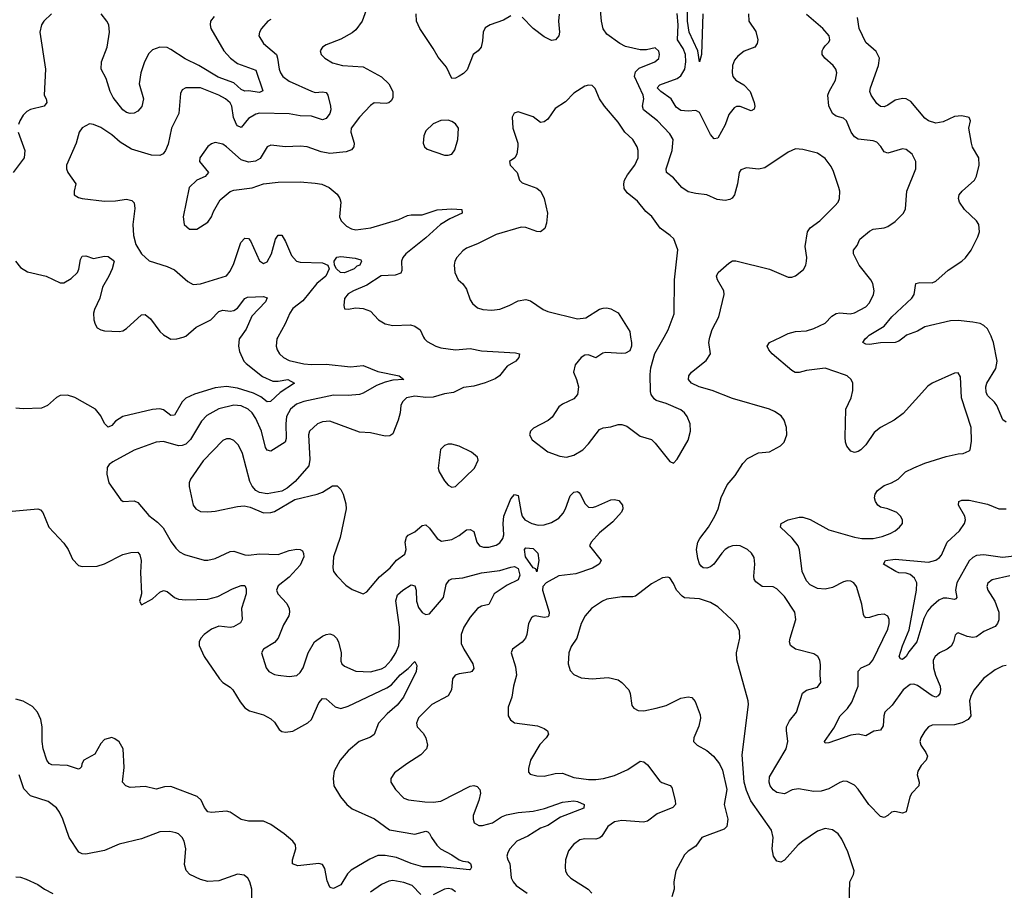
# Model space of a CAD drawing. Header units: inches. Extents: x 2143765 to 2212928, y 878963 to 1017374.
# Tile 236 of 256: x 2160731 to 2166060, y 1007005 to 1011718. Entities that reach past the tile are written whole.
import ezdxf

# ---------------------------------------------------------------- set-up
doc = ezdxf.new("R2010")
doc.units = ezdxf.units.IN
doc.header["$MEASUREMENT"] = 0
doc.layers.add('C1060', color=7, linetype='Continuous')
doc.layers.add('C1061', color=7, linetype='Continuous')

msp = doc.modelspace()

# ---------------------------------------------------------------- linework, layer by layer
at = {"layer": 'C1060', "color": 5}
for points, elevation in [([(2161925.8, 1010000), (2161918.6, 1009990), (2161914.7, 1009950), (2161921.7, 1009921.7), (2161943.9, 1009870), (2161956.3, 1009856.3), (2162046.3, 1009786.3), (2162101, 1009761), (2162130, 1009760.6), (2162182, 1009770), (2162219.3, 1009750), (2162140.5, 1009699.5), (2162089.3, 1009650.7), (2162070, 1009649.8), (2162036.3, 1009676.3), (2161997, 1009697), (2161910, 1009723.3), (2161850, 1009732), (2161790, 1009725.6), (2161678, 1009690), (2161630, 1009669.1), (2161610, 1009649.8), (2161570, 1009576.9), (2161550, 1009574.8), (2161510, 1009605.8), (2161490, 1009612.2), (2161450, 1009608.5), (2161290, 1009569.8), (2161250, 1009544.1), (2161230, 1009520.3), (2161210, 1009512.1), (2161190, 1009532.6), (2161170, 1009573.6), (2161142.2, 1009610), (2161030, 1009673.6), (2160990, 1009685.1), (2160950, 1009683.5), (2160930, 1009672.4), (2160882, 1009630), (2160850, 1009615.3), (2160750.7, 1009610.7), (2160710, 1009615.8)], 320), ([(2162128.2, 1010000), (2162122.8, 1009990), (2162119.6, 1009950), (2162125.3, 1009930), (2162137.4, 1009910), (2162159.5, 1009890), (2162190, 1009873), (2162270, 1009855), (2162310, 1009851.1), (2162390, 1009853.8), (2162522, 1009838), (2162590, 1009846.5), (2162670, 1009814.2), (2162786, 1009790), (2162810.7, 1009770), (2162750, 1009766.1), (2162710, 1009755.9), (2162662.9, 1009737.1), (2162590, 1009695.3), (2162570.2, 1009689.8), (2162510, 1009684.4), (2162430, 1009686.2), (2162268.5, 1009651.5), (2162230, 1009636.5), (2162197.4, 1009610), (2162175.7, 1009570), (2162171.5, 1009530), (2162174.4, 1009450), (2162168.8, 1009431.2), (2162090, 1009381.8), (2162070, 1009387.4), (2162062.3, 1009402.3), (2162040.2, 1009490), (2162010, 1009558.3), (2161990, 1009589.8), (2161967.1, 1009610), (2161930, 1009627), (2161890, 1009630.6), (2161810, 1009612.2), (2161744.8, 1009575.2), (2161715.9, 1009544.1), (2161655.3, 1009444.7), (2161630, 1009420.3), (2161610, 1009412.2), (2161590, 1009411.3), (2161510, 1009434.8), (2161470, 1009430.8), (2161350, 1009387.2), (2161235.2, 1009324.8), (2161216, 1009310), (2161205.5, 1009294.5), (2161203, 1009257), (2161213, 1009210), (2161279.3, 1009119.3), (2161290.5, 1009110.5), (2161350, 1009113.7), (2161370, 1009104.9), (2161430, 1009034.3), (2161477.2, 1008997.2), (2161507, 1008967), (2161550.9, 1008890.9), (2161576.4, 1008856.4), (2161597.1, 1008837.1), (2161623.2, 1008823.2), (2161730, 1008791.6), (2161750, 1008791.4), (2161790, 1008800.2), (2161870, 1008839), (2161890, 1008840.2), (2161950, 1008821.6), (2161970, 1008819.7), (2162030, 1008826), (2162130, 1008823.2), (2162190, 1008844.3), (2162231.3, 1008851.3), (2162249.2, 1008849.2), (2162261.7, 1008841.7), (2162268.2, 1008828.2), (2162269.3, 1008810), (2162250, 1008765.1), (2162190, 1008700.7), (2162130, 1008652.6), (2162121.7, 1008630), (2162128.7, 1008610), (2162177.2, 1008557.2), (2162190.1, 1008530.1), (2162191.8, 1008510), (2162187.1, 1008490), (2162158.8, 1008441.2), (2162129.4, 1008370.6), (2162110, 1008346.9), (2162050.6, 1008310), (2162040.4, 1008290), (2162065.3, 1008210), (2162080.3, 1008190), (2162110, 1008173.4), (2162130, 1008169.2), (2162190, 1008162.3), (2162231.6, 1008168.4), (2162250, 1008184.4), (2162264.7, 1008210), (2162292.5, 1008290), (2162327.7, 1008350), (2162370, 1008380.2), (2162390, 1008390.2), (2162410, 1008393), (2162430, 1008386.3), (2162446.3, 1008370), (2162456.9, 1008350), (2162471.9, 1008290), (2162470, 1008244.7), (2162475.5, 1008230), (2162490, 1008218.4), (2162551.5, 1008191.5), (2162630, 1008187.5), (2162690, 1008203.2), (2162710, 1008215.4), (2162742, 1008250), (2162767.7, 1008290), (2162782.5, 1008330), (2162787.8, 1008372.2), (2162786.5, 1008430), (2162767.3, 1008572.7), (2162776.2, 1008603.8), (2162804.4, 1008630), (2162850, 1008658.9), (2162870, 1008652.7), (2162876.9, 1008630), (2162878.4, 1008570), (2162890, 1008536.5), (2162910, 1008509.2), (2162922.1, 1008502.1), (2162930, 1008497.8), (2162950, 1008501.5), (2163025.2, 1008590), (2163039.9, 1008660.1), (2163055.7, 1008684.3), (2163070, 1008691.3), (2163130, 1008696.1), (2163230, 1008723.4), (2163330, 1008736.5), (2163390, 1008754.7), (2163410, 1008757.7), (2163430, 1008746.5), (2163437.6, 1008710), (2163430, 1008684.8), (2163370, 1008656.1), (2163298.8, 1008610), (2163270, 1008551.6), (2163230, 1008542.5), (2163210, 1008530.8), (2163170, 1008484.1), (2163135.7, 1008430), (2163121, 1008390), (2163121.4, 1008341.4), (2163135.2, 1008310), (2163184.7, 1008230), (2163190, 1008206), (2163179.3, 1008190), (2163170, 1008185.3), (2163110, 1008177.3), (2163087.7, 1008170), (2163074.4, 1008150), (2163068.5, 1008090), (2163050, 1008057), (2162961.3, 1008010), (2162890, 1007937.6), (2162879.5, 1007910), (2162883.1, 1007890), (2162914.7, 1007854.7), (2162930.2, 1007830.2), (2162938, 1007790), (2162932.9, 1007770), (2162902.7, 1007737.3), (2162826.7, 1007690), (2162759.6, 1007640.4), (2162739.3, 1007610), (2162740.4, 1007590), (2162765.3, 1007550), (2162810, 1007503.7), (2162834.8, 1007494.8), (2162924, 1007484), (2162970, 1007482.3), (2163010, 1007486.7), (2163170, 1007568.8), (2163190, 1007571.8), (2163207.1, 1007567.1), (2163222.4, 1007550), (2163224.6, 1007530), (2163215.8, 1007490), (2163185.5, 1007410), (2163185.7, 1007390), (2163190.5, 1007370), (2163216, 1007356), (2163236.2, 1007356.2), (2163290, 1007369.4), (2163338.4, 1007401.6), (2163366.9, 1007413.1), (2163430, 1007426.3), (2163510, 1007433.6), (2163571.8, 1007448.2), (2163670, 1007482), (2163730, 1007488.2), (2163750, 1007485.3), (2163787.3, 1007470), (2163784, 1007450), (2163658.7, 1007401.3), (2163590, 1007354.9), (2163550, 1007340.2), (2163481.9, 1007298.1), (2163422.5, 1007270), (2163384.4, 1007230), (2163372.8, 1007210), (2163368.4, 1007190), (2163372.6, 1007170), (2163383.6, 1007150), (2163391.5, 1007071.5), (2163402, 1007050), (2163418.4, 1007030), (2163477.1, 1006990)], 340), ([(2161530.5, 1010000), (2161549.2, 1009989.2), (2161582, 1009990), (2161615.4, 1010000)], 320), ([(2162917.6, 1010000), (2162922.4, 1009990), (2162935.8, 1009975.8), (2162983, 1009950), (2163010, 1009942), (2163090, 1009930.2), (2163170, 1009938), (2163230, 1009925.8), (2163415.3, 1009915.2), (2163436, 1009910), (2163433, 1009890), (2163416.4, 1009870), (2163370, 1009841.5), (2163328.4, 1009790), (2163305.4, 1009774.6), (2163250, 1009752.1), (2163190, 1009734.5), (2163133.7, 1009726.3), (2163079.9, 1009700.1), (2163030, 1009692.5), (2162970, 1009675.2), (2162930, 1009673.4), (2162870, 1009680.2), (2162824.9, 1009670), (2162802.6, 1009650), (2162794.6, 1009630), (2162790.2, 1009590), (2162779.1, 1009550), (2162750, 1009476), (2162735, 1009465), (2162710, 1009463.7), (2162630, 1009481.1), (2162570, 1009485.8), (2162410, 1009543.7), (2162370, 1009541.1), (2162343.1, 1009530), (2162300.3, 1009490), (2162293.6, 1009470), (2162302.4, 1009337.6), (2162296.4, 1009303.6), (2162221.4, 1009218.6), (2162178.8, 1009181.2), (2162150, 1009166), (2162070, 1009151.8), (2162030, 1009158), (2162010, 1009169.2), (2161990, 1009192.3), (2161977.2, 1009217.2), (2161936.5, 1009370), (2161915.3, 1009415.3), (2161890, 1009440.5), (2161870, 1009448.3), (2161850, 1009448.4), (2161830, 1009439.8), (2161725, 1009330), (2161655.3, 1009230), (2161649, 1009210), (2161649, 1009190), (2161670.3, 1009090.3), (2161684.4, 1009070), (2161710, 1009055.8), (2161750, 1009053.7), (2161790, 1009057), (2161910, 1009083.1), (2161945.8, 1009085.8), (2161978.8, 1009078.8), (2162050, 1009048.2), (2162090, 1009050.5), (2162110, 1009055.5), (2162220.1, 1009119.9), (2162342, 1009150), (2162370, 1009160.4), (2162424.9, 1009195.1), (2162450, 1009195.3), (2162470, 1009174.9), (2162481.8, 1009150), (2162496.9, 1009096.9), (2162498.5, 1009070), (2162465, 1008915), (2162430.2, 1008810), (2162426.3, 1008750), (2162430, 1008731.3), (2162447, 1008707), (2162495.8, 1008655.8), (2162530, 1008632.7), (2162590, 1008610.5), (2162610, 1008620.5), (2162678.4, 1008701.6), (2162736.5, 1008750), (2162770, 1008791.3), (2162815.2, 1008824.8), (2162822.9, 1008850), (2162818.3, 1008890), (2162824, 1008916), (2162833.4, 1008926.6), (2162870, 1008944.7), (2162910, 1008980.2), (2162930, 1008982.7), (2162950, 1008964.9), (2162990, 1008908.9), (2163015.1, 1008895.1), (2163070, 1008904.7), (2163110, 1008926.4), (2163150, 1008955.8), (2163170, 1008958.9), (2163190, 1008947.7), (2163206, 1008890), (2163220.4, 1008870), (2163241.8, 1008861.8), (2163270, 1008862.6), (2163310, 1008872.4), (2163330, 1008886), (2163347.1, 1008910), (2163352.4, 1008930), (2163347.9, 1008990), (2163351.8, 1009030), (2163390, 1009123.8), (2163410, 1009148.2), (2163430, 1009142.8), (2163446, 1009050), (2163451.7, 1009030), (2163465.1, 1009010), (2163503.6, 1008990), (2163537.6, 1008982.4), (2163570, 1008983.8), (2163610, 1008995.9), (2163650, 1009019.7), (2163672.8, 1009047.2), (2163684.7, 1009070), (2163710, 1009140.4), (2163730, 1009160.3), (2163750, 1009163.8), (2163758, 1009158), (2163767.4, 1009147.4), (2163790, 1009099.3), (2163810, 1009079.5), (2163830, 1009077.4), (2163850, 1009083.2), (2163930, 1009118), (2163950, 1009120.6), (2163974.6, 1009114.6), (2163993.8, 1009090), (2163996.5, 1009070), (2163988.6, 1009051.4), (2163940.7, 1008999.3), (2163870, 1008940.8), (2163824.7, 1008890), (2163815.6, 1008870), (2163877.6, 1008790), (2163868.5, 1008770), (2163830.8, 1008749.2), (2163741.7, 1008718.3), (2163650, 1008708.1), (2163581.3, 1008670), (2163562.6, 1008650), (2163560.6, 1008630), (2163597.5, 1008510), (2163594.7, 1008490), (2163590, 1008485.1), (2163570, 1008482), (2163522, 1008490), (2163510, 1008487.6), (2163500.7, 1008479.3), (2163484.6, 1008450), (2163476.9, 1008390), (2163468.5, 1008370), (2163450, 1008347.6), (2163398.8, 1008310), (2163390.7, 1008290), (2163415, 1008215), (2163420.7, 1008170), (2163403.1, 1008110), (2163395.3, 1008050), (2163375.5, 1007995.5), (2163375.5, 1007950), (2163387.1, 1007927.1), (2163410, 1007910.5), (2163534.5, 1007894.5), (2163570, 1007881.1), (2163588.5, 1007868.5), (2163592.7, 1007850), (2163581.3, 1007830), (2163546.1, 1007793.9), (2163496.5, 1007710), (2163484.4, 1007664.4), (2163485.1, 1007645.1), (2163493.4, 1007633.4), (2163530, 1007624.9), (2163570, 1007623.1), (2163630, 1007637.3), (2163670, 1007639.1), (2163730, 1007614.9), (2163810, 1007604.6), (2163850, 1007604.8), (2163890.2, 1007610.2), (2163950, 1007626.8), (2164022.1, 1007657.9), (2164090, 1007703.6), (2164110, 1007700.3), (2164130, 1007683.7), (2164196, 1007596), (2164207.6, 1007587.6), (2164251.8, 1007571.8), (2164261.8, 1007561.8), (2164279.6, 1007490), (2164280.3, 1007470), (2164266.5, 1007453.5), (2164181.2, 1007418.8), (2164130, 1007379.1), (2164107.1, 1007372.9), (2163990, 1007382.1), (2163950, 1007376.2), (2163914, 1007350), (2163882.3, 1007297.7), (2163871.4, 1007288.6), (2163850, 1007281), (2163790, 1007284.1), (2163762.3, 1007277.7), (2163728.2, 1007251.8), (2163701.8, 1007218.2), (2163686, 1007170), (2163683.1, 1007130), (2163685.7, 1007110), (2163694.9, 1007090), (2163713.7, 1007070), (2163808, 1007010), (2163828.6, 1006988.6)], 360), ([(2164037.9, 1010000), (2164042.6, 1009970), (2164042, 1009950), (2164033.8, 1009926.2), (2164010, 1009913), (2163990, 1009911.1), (2163903.7, 1009916.3), (2163887.8, 1009912.2), (2163850, 1009888.2), (2163810, 1009903.5), (2163790, 1009902), (2163770.5, 1009890), (2163738.4, 1009850), (2163728, 1009810), (2163745.5, 1009770), (2163755.5, 1009730), (2163750, 1009689.2), (2163730, 1009665.1), (2163670, 1009636.2), (2163650, 1009622), (2163613, 1009567), (2163592.3, 1009547.7), (2163513, 1009507), (2163496, 1009490), (2163490.8, 1009470), (2163504.1, 1009444.1), (2163590, 1009378), (2163654.7, 1009354.7), (2163690, 1009348.8), (2163730, 1009361.1), (2163778.4, 1009390), (2163810, 1009422.4), (2163870, 1009499.5), (2163890, 1009508.8), (2163930, 1009514.6), (2163970, 1009527), (2163990, 1009526.7), (2164016.7, 1009516.7), (2164090, 1009462.8), (2164150, 1009444.7), (2164170, 1009426), (2164250, 1009326), (2164270, 1009318), (2164290, 1009338), (2164350, 1009441), (2164362.6, 1009490), (2164359.8, 1009530), (2164343, 1009570), (2164330, 1009589.5), (2164310, 1009605.6), (2164230, 1009639.7), (2164176.6, 1009656.6), (2164164.9, 1009664.9), (2164149.8, 1009689.8), (2164145.7, 1009705.7), (2164143.5, 1009796.5), (2164146.7, 1009833.3), (2164169.4, 1009910.6), (2164219.8, 1010000)], 380), ([(2166070, 1008221.6), (2166050, 1008218.7), (2166010, 1008198), (2165948.4, 1008151.6), (2165896.5, 1008090), (2165880.4, 1008059.6), (2165871.4, 1008030), (2165879.3, 1007950), (2165864.9, 1007930), (2165830, 1007911.9), (2165790, 1007900.2), (2165670, 1007898), (2165650.2, 1007889.8), (2165630, 1007867), (2165608.7, 1007830), (2165603.7, 1007810), (2165608.7, 1007790), (2165636.4, 1007750), (2165643.8, 1007730), (2165638, 1007710), (2165610, 1007680.7), (2165591.8, 1007650), (2165588.9, 1007630), (2165600.3, 1007590), (2165597.6, 1007570), (2165560.3, 1007530), (2165548.9, 1007510), (2165530, 1007429), (2165510, 1007422.9), (2165468.5, 1007431.5), (2165450, 1007427), (2165430, 1007409.5), (2165410, 1007399.5), (2165390, 1007404.2), (2165327.1, 1007470), (2165270, 1007553), (2165250, 1007573), (2165210, 1007593.3), (2165190, 1007595.1), (2165170, 1007588), (2165110, 1007553.7), (2165070, 1007540.8), (2165030, 1007538.9), (2164945.7, 1007554.3), (2164911.5, 1007548.5), (2164870, 1007527.8), (2164830, 1007534.3), (2164810, 1007548.2), (2164793.3, 1007570), (2164787.5, 1007590), (2164790, 1007619.1), (2164879, 1007770), (2164889, 1007810), (2164880.7, 1007870), (2164882, 1007890), (2164897.9, 1007922.1), (2164935.8, 1007970), (2164968.8, 1008071.2), (2164990, 1008088.5), (2165050, 1008104.9), (2165066.6, 1008130), (2165062.9, 1008170), (2165065.8, 1008225.8), (2165061.6, 1008250), (2165051.8, 1008270), (2165030, 1008284.2), (2164931, 1008311), (2164902.9, 1008330), (2164898, 1008350), (2164901.1, 1008370), (2164932.1, 1008470), (2164927.4, 1008510), (2164870, 1008594.7), (2164830, 1008637.7), (2164810, 1008646.9), (2164750, 1008649.7), (2164715.2, 1008675.2), (2164707.1, 1008690), (2164705.3, 1008705.3), (2164710.7, 1008770), (2164705.8, 1008805.8), (2164692.3, 1008830), (2164671.1, 1008850), (2164630, 1008869.8), (2164612.2, 1008872.2), (2164590, 1008870.5), (2164570, 1008862.4), (2164550, 1008849.8), (2164531.1, 1008830), (2164489, 1008771), (2164470, 1008756.2), (2164450, 1008749), (2164430, 1008749.8), (2164419, 1008759), (2164410, 1008771.8), (2164401.6, 1008801.6), (2164394.6, 1008850), (2164401.8, 1008890), (2164411.8, 1008910), (2164458.7, 1008970), (2164494.4, 1009030), (2164510.9, 1009070), (2164528.2, 1009131.8), (2164560.4, 1009199.6), (2164604.5, 1009250), (2164645.3, 1009314.7), (2164670, 1009342), (2164730, 1009373), (2164790, 1009379.1), (2164849.5, 1009410.5), (2164869.5, 1009430.5), (2164883.7, 1009470), (2164880.9, 1009510), (2164869.4, 1009550), (2164853.4, 1009573.4), (2164816.9, 1009596.9), (2164788.7, 1009610), (2164590, 1009666.4), (2164479.7, 1009710), (2164409.6, 1009730), (2164366.9, 1009750), (2164351.1, 1009770), (2164353.7, 1009790), (2164367.4, 1009810), (2164447.4, 1009872.6), (2164469.7, 1009910), (2164462, 1009970), (2164464.2, 1009990), (2164467.3, 1010000)], 360), ([(2166090, 1008707.7), (2165994.6, 1008685.4), (2165971.8, 1008668.2), (2165964.9, 1008650), (2165970.4, 1008630), (2166009.1, 1008570), (2166030.2, 1008510), (2166030.9, 1008469.1), (2166023.6, 1008450), (2166010, 1008433), (2165950, 1008406.2), (2165910, 1008377.8), (2165890, 1008373.8), (2165859.6, 1008379.6), (2165810, 1008398.4), (2165804.2, 1008395.8), (2165794.2, 1008385.8), (2165784.9, 1008350), (2165772.8, 1008327.2), (2165750.4, 1008310), (2165710.4, 1008290), (2165685.7, 1008270), (2165676.1, 1008250), (2165677.6, 1008210), (2165688.2, 1008170), (2165712.7, 1008110), (2165714.5, 1008090), (2165711.2, 1008070), (2165701.8, 1008058.2), (2165690, 1008051.1), (2165670, 1008057.4), (2165590, 1008114.1), (2165570, 1008120.7), (2165550, 1008118.5), (2165512.4, 1008090), (2165453.8, 1008006.2), (2165414.3, 1007970), (2165408.3, 1007950), (2165405.2, 1007894.8), (2165390, 1007871.8), (2165353.5, 1007866.5), (2165310, 1007841.6), (2165270, 1007849.8), (2165230, 1007844.1), (2165110, 1007802.6), (2165090, 1007801.2), (2165086.6, 1007810), (2165137, 1007883), (2165171.6, 1007948.4), (2165211.6, 1007988.4), (2165236, 1008024), (2165269.9, 1008110), (2165269.2, 1008190.8), (2165285.6, 1008210), (2165330, 1008228.6), (2165348.1, 1008250), (2165430, 1008419.3), (2165437.8, 1008450), (2165436.8, 1008470), (2165429.7, 1008489.7), (2165410, 1008498.9), (2165376.2, 1008496.2), (2165330, 1008481.4), (2165310, 1008480.5), (2165304.4, 1008484.4), (2165298, 1008498), (2165290, 1008554), (2165260.4, 1008650), (2165246.3, 1008670), (2165230, 1008678.9), (2165210, 1008680.7), (2165190, 1008675.4), (2165130, 1008644.8), (2165090, 1008635.8), (2165050, 1008639.3), (2165010, 1008658.9), (2164990, 1008680.7), (2164966.9, 1008730), (2164952.1, 1008847.9), (2164943.8, 1008870), (2164911.5, 1008911.5), (2164849.3, 1008970), (2164852.3, 1008990), (2164889.8, 1009010.2), (2164950, 1009024.6), (2164970, 1009025.3), (2165010, 1009012.1), (2165110, 1008956.1), (2165250, 1008916.3), (2165290, 1008910.2), (2165349.8, 1008910.2), (2165399.5, 1008920.5), (2165443.3, 1008936.7), (2165469, 1008950), (2165494, 1008970), (2165509, 1008990), (2165509, 1009010), (2165499, 1009030), (2165479, 1009050), (2165430, 1009069.6), (2165390, 1009079.6), (2165375.1, 1009090), (2165362.9, 1009110), (2165357.6, 1009130), (2165361.6, 1009150), (2165374.5, 1009170), (2165410, 1009195.5), (2165450, 1009210.5), (2165485.2, 1009230), (2165526, 1009270), (2165570, 1009292.7), (2165630, 1009317.1), (2165746.2, 1009353.8), (2165810, 1009368.4), (2165838, 1009370), (2165870, 1009384), (2165876, 1009390), (2165883.3, 1009436.7), (2165881.4, 1009510), (2165828.9, 1009670), (2165823.9, 1009783.9), (2165810, 1009806), (2165790, 1009804.5), (2165670.7, 1009750), (2165645.9, 1009734.1), (2165513.5, 1009586.5), (2165464.4, 1009550), (2165390, 1009509.7), (2165355.9, 1009484.1), (2165310, 1009417), (2165284, 1009390), (2165270, 1009379.5), (2165250, 1009374.5), (2165230, 1009382), (2165208, 1009410), (2165200.5, 1009430), (2165198.3, 1009458.3), (2165202.6, 1009610), (2165231.1, 1009670), (2165240.4, 1009710), (2165239.7, 1009750), (2165231.2, 1009770), (2165209.9, 1009789.9), (2165196.2, 1009796.2), (2165090, 1009831.3), (2164990, 1009819.2), (2164950, 1009808.2), (2164928.8, 1009808.8), (2164910, 1009819.6), (2164803.6, 1009910), (2164785.6, 1009930), (2164777.6, 1009950), (2164789.8, 1009970.2), (2164851.5, 1010000)], 340), ([(2165518.3, 1010000), (2165490, 1009976.9), (2165470.2, 1009969.8), (2165390, 1009969.1), (2165330, 1009959.8), (2165310, 1009962), (2165295.1, 1009970), (2165306.6, 1009990), (2165317.4, 1010000)], 320), ([(2166070, 1009538.4), (2166051.8, 1009551.8), (2166020.8, 1009630), (2166007.9, 1009647.9), (2165970, 1009683.1), (2165961.3, 1009701.3), (2165959.9, 1009730), (2165965, 1009750), (2166014.2, 1009830), (2166021.5, 1009870), (2166001.4, 1009970), (2165991.7, 1010000)], 320), ([(2166130, 1008815.2), (2166050, 1008806.4), (2165950, 1008821), (2165910, 1008816.6), (2165890, 1008807), (2165870, 1008789.1), (2165802.9, 1008670), (2165796, 1008630), (2165802.7, 1008590), (2165798.2, 1008581.8), (2165790, 1008579.3), (2165750, 1008586.6), (2165730, 1008585.6), (2165705.4, 1008574.6), (2165663, 1008537), (2165644.5, 1008515.5), (2165624, 1008476), (2165587.6, 1008350), (2165543.6, 1008296.4), (2165530, 1008269.7), (2165510, 1008254), (2165498.6, 1008258.6), (2165492, 1008270), (2165508.6, 1008328.6), (2165545.6, 1008414.4), (2165585.3, 1008630), (2165587, 1008670), (2165574.4, 1008694.4), (2165550, 1008714.7), (2165530, 1008722.4), (2165490, 1008724.1), (2165473.6, 1008730), (2165406.6, 1008770), (2165417, 1008790), (2165470, 1008797.5), (2165650, 1008781.9), (2165690, 1008791.5), (2165710, 1008805.9), (2165720.2, 1008819.8), (2165751.2, 1008890), (2165817.4, 1008950), (2165844.7, 1008990), (2165849.9, 1009010), (2165846.4, 1009030), (2165812.4, 1009090), (2165815.1, 1009110), (2165830, 1009116.1), (2165870, 1009117.2), (2165970, 1009094.9), (2166030.3, 1009070.3), (2166070, 1009070.3)], 320), ([(2160690, 1009057.3), (2160830, 1009070.2), (2160843.8, 1009063.8), (2160855.8, 1009050), (2160888.4, 1008970), (2160970, 1008884.9), (2160994.4, 1008850), (2161017.7, 1008797.7), (2161050, 1008763), (2161070, 1008757.1), (2161150, 1008759.6), (2161190, 1008771.4), (2161290, 1008822.8), (2161332.8, 1008832.8), (2161370, 1008834.9), (2161381.6, 1008821.6), (2161389.2, 1008790), (2161384.7, 1008724.7), (2161390.3, 1008609.7), (2161379.3, 1008570), (2161390, 1008550.8), (2161450, 1008582.6), (2161490, 1008618.9), (2161510, 1008627.6), (2161530, 1008621.5), (2161570, 1008590.2), (2161590, 1008581.3), (2161630, 1008577.1), (2161750, 1008580.5), (2161804, 1008596), (2161882.8, 1008637.2), (2161930, 1008654), (2161950, 1008654), (2161957.5, 1008637.5), (2161957.3, 1008610), (2161931.2, 1008530), (2161935.8, 1008470), (2161926.9, 1008453.1), (2161889.4, 1008430.6), (2161870, 1008428.2), (2161810, 1008434.1), (2161770, 1008418.4), (2161730.2, 1008390), (2161711.7, 1008370), (2161702, 1008350), (2161703.1, 1008330), (2161730.3, 1008270), (2161812.4, 1008150), (2161830.5, 1008130), (2161870, 1008104.9), (2161884.9, 1008090), (2161924.7, 1008024.7), (2161950, 1007992.4), (2161975.9, 1007975.9), (2162050, 1007954.6), (2162090, 1007932.4), (2162110, 1007915.5), (2162136, 1007876), (2162150, 1007864.9), (2162170, 1007860.3), (2162210, 1007866.9), (2162290, 1007911.2), (2162311.4, 1007930), (2162350, 1008019.3), (2162370, 1008042.6), (2162390, 1008040.9), (2162438.3, 1007998.3), (2162470, 1007988.8), (2162510, 1008001), (2162719, 1008101), (2162743.3, 1008116.7), (2162790, 1008171.3), (2162834.6, 1008205.4), (2162870, 1008242.8), (2162881.6, 1008221.6), (2162878, 1008190), (2162807.8, 1008050), (2162773.7, 1008006.3), (2162720.1, 1007959.9), (2162673.6, 1007910), (2162650, 1007847.6), (2162630, 1007834), (2162568.4, 1007810), (2162510, 1007758.9), (2162465.3, 1007710), (2162433.4, 1007650), (2162427.4, 1007610), (2162431.7, 1007570), (2162467.9, 1007510), (2162501.2, 1007470), (2162530, 1007445.5), (2162651, 1007391), (2162732, 1007332), (2162870, 1007308), (2162930, 1007324.7), (2162940.5, 1007320.5), (2162950, 1007312.7), (2162960.2, 1007290), (2162988.9, 1007248.9), (2163008.8, 1007228.8), (2163070, 1007197.2), (2163110, 1007170.3), (2163130, 1007162), (2163158.4, 1007158.4), (2163170.5, 1007150.5), (2163177.3, 1007130), (2163170, 1007115.3), (2163165.4, 1007114.6), (2163010, 1007132), (2162912.6, 1007132.6), (2162850, 1007149.9), (2162770, 1007182.5), (2162710, 1007192.5), (2162670, 1007192.4), (2162626.3, 1007173.7), (2162526.1, 1007113.9), (2162505.7, 1007094.3), (2162470, 1007034.7), (2162430, 1007014.7), (2162418, 1007018), (2162410, 1007022), (2162395.8, 1007055.8), (2162382.5, 1007122.5), (2162370, 1007144.2), (2162350, 1007149.8), (2162237.6, 1007137.6), (2162207.2, 1007147.2), (2162207.3, 1007170), (2162225.8, 1007230), (2162223.5, 1007250), (2162209.7, 1007270), (2162163.5, 1007310), (2162090, 1007361.8), (2162050, 1007378.2), (2161970, 1007379.1), (2161930, 1007388.4), (2161870, 1007428.2), (2161850, 1007433.7), (2161770, 1007426.6), (2161750, 1007429.6), (2161732.2, 1007452.2), (2161712.7, 1007492.7), (2161691.7, 1007511.7), (2161550, 1007567.1), (2161514.4, 1007565.6), (2161470, 1007551.8), (2161410, 1007567.3), (2161330, 1007561.6), (2161306, 1007570), (2161287, 1007590), (2161297.2, 1007670), (2161291, 1007771), (2161270, 1007809.2), (2161245.6, 1007825.6), (2161230, 1007832), (2161190, 1007821.3), (2161170, 1007798.7), (2161138.7, 1007741.3), (2161079.3, 1007710), (2161068.4, 1007690), (2161066, 1007674), (2161056.7, 1007663.3), (2161050, 1007660.7), (2160990, 1007680.3), (2160904.7, 1007684.7), (2160890, 1007691.3), (2160877.6, 1007710), (2160858.2, 1007770), (2160853.5, 1007810), (2160853, 1007890), (2160846.5, 1007930), (2160828.1, 1007970), (2160800.4, 1008000.4), (2160750, 1008028.4), (2160710, 1008039)], 320), ([(2165220.9, 1006930), (2165224.5, 1007050), (2165244.5, 1007090), (2165247, 1007110), (2165213.2, 1007213.2), (2165180.7, 1007280.7), (2165160.7, 1007310), (2165130, 1007331.2), (2165090, 1007339.7), (2165050, 1007325.7), (2164969.1, 1007270), (2164944.7, 1007250), (2164870, 1007167), (2164850, 1007157), (2164830, 1007162.7), (2164811.8, 1007190), (2164804, 1007230), (2164808.7, 1007290), (2164799.7, 1007330), (2164688.6, 1007488.6), (2164664.4, 1007544.4), (2164651.6, 1007590), (2164641.7, 1007738.3), (2164675.4, 1008010), (2164674.3, 1008030), (2164612.6, 1008252.6), (2164610.8, 1008290), (2164629.7, 1008370), (2164627, 1008407), (2164610, 1008442), (2164584.7, 1008470), (2164510, 1008538.7), (2164470, 1008563.5), (2164410, 1008582.7), (2164330, 1008588.5), (2164316.8, 1008596.8), (2164285.7, 1008630), (2164270, 1008666), (2164250, 1008697.2), (2164239.5, 1008699.5), (2164210, 1008695.6), (2164150, 1008664.7), (2164063.6, 1008596.4), (2164050, 1008592.8), (2163990, 1008593.5), (2163910, 1008581.3), (2163884.9, 1008570), (2163826, 1008530), (2163792.4, 1008490), (2163770, 1008449.2), (2163746, 1008370), (2163715.4, 1008324.6), (2163703.1, 1008290), (2163700.4, 1008230), (2163710, 1008194.8), (2163730, 1008173.4), (2163770, 1008155.5), (2163830, 1008150.4), (2163916.7, 1008156.7), (2163970, 1008144), (2163990.7, 1008130), (2164027.3, 1008090), (2164035.5, 1008070), (2164044.4, 1008004.4), (2164056, 1007990), (2164078.5, 1007978.5), (2164110, 1007975.5), (2164175.3, 1007990), (2164230, 1008005.7), (2164310, 1008044.2), (2164350, 1008052.2), (2164370, 1008047.7), (2164386.9, 1008026.9), (2164414, 1007954), (2164415.8, 1007935.8), (2164406.6, 1007893.4), (2164380.7, 1007830), (2164378.8, 1007810), (2164398, 1007790), (2164450, 1007762), (2164487.3, 1007730), (2164519.1, 1007690), (2164535.3, 1007655.3), (2164558, 1007550), (2164544.9, 1007470), (2164564, 1007390), (2164558, 1007350), (2164544.8, 1007335.2), (2164424, 1007290), (2164390, 1007243.7), (2164350, 1007217), (2164330, 1007196.2), (2164282, 1007110), (2164272.2, 1007050), (2164272.7, 1007010), (2164260.4, 1006970)], 380), ([(2161990, 1006902), (2161986.9, 1007010), (2161977.4, 1007050), (2161966.6, 1007070), (2161946.2, 1007086.2), (2161910, 1007091.5), (2161810, 1007055.6), (2161750, 1007053), (2161710, 1007062.4), (2161652.3, 1007090), (2161632.2, 1007112.2), (2161624.2, 1007144.2), (2161629.8, 1007230), (2161620.9, 1007270), (2161610, 1007291.3), (2161590, 1007309.7), (2161576.1, 1007316.1), (2161543.5, 1007323.5), (2161490, 1007320.6), (2161390, 1007283.7), (2161270, 1007254.5), (2161190, 1007220.4), (2161090, 1007200.7), (2161070, 1007202), (2161051.7, 1007211.7), (2160998.4, 1007290), (2160964.7, 1007390), (2160947.3, 1007427.3), (2160930.7, 1007450.7), (2160885.1, 1007485.1), (2160790, 1007515.3), (2160754, 1007554), (2160728, 1007630)], 340), ([(2160710, 1007077), (2160735.3, 1007075.3), (2160765.7, 1007065.7), (2160830, 1007035.8), (2160866, 1007010), (2160910, 1006987.6)], 340), ([(2162902, 1006982), (2162855.1, 1007030), (2162810, 1007047.3), (2162750, 1007057.5), (2162730, 1007055), (2162690, 1007036.8), (2162630, 1006994.2)], 340), ([(2163090, 1006996.5), (2163070, 1007010.7), (2163050, 1007014.2), (2163030, 1007010.7), (2162970, 1006979.3)], 340)]:
    msp.add_lwpolyline(points, dxfattribs=dict(at, elevation=elevation))
for points, elevation in [([(2163070, 1009419.3), (2163050, 1009419.3), (2163030, 1009413.2), (2163008.5, 1009391.5), (2162996.3, 1009290), (2163002, 1009270), (2163030, 1009221), (2163050, 1009198.8), (2163070, 1009187.3), (2163090, 1009191), (2163193.2, 1009290), (2163212.7, 1009332.7), (2163208.7, 1009350), (2163176.5, 1009376.5), (2163110, 1009409.3)], 380), ([(2163530, 1008728.6), (2163525.6, 1008745.6), (2163510, 1008751.2), (2163469.5, 1008809.5), (2163462.7, 1008850), (2163470, 1008858.9), (2163510, 1008855.6), (2163535.8, 1008830), (2163540.9, 1008790)], 340)]:
    msp.add_lwpolyline(points, close=True, dxfattribs=dict(at, elevation=elevation))
at = {"layer": 'C1061', "color": 5}
for points, elevation in [([(2162614, 1011790), (2162584.6, 1011710), (2162550, 1011662.4), (2162530, 1011646.3), (2162470, 1011613.3), (2162390, 1011582), (2162370.8, 1011570), (2162358, 1011550), (2162363.8, 1011530), (2162383, 1011510), (2162424.1, 1011484.1), (2162478, 1011470), (2162590, 1011462.7), (2162689.6, 1011409.6), (2162729.2, 1011370), (2162751.1, 1011330), (2162750, 1011295.3), (2162741.2, 1011278.8), (2162730, 1011267.6), (2162715.6, 1011264.4), (2162650, 1011267.8), (2162630, 1011253.6), (2162570, 1011191.3), (2162525.4, 1011130), (2162523.5, 1011110), (2162541.1, 1011050), (2162539, 1011030), (2162526.5, 1011013.5), (2162498.1, 1011001.9), (2162410, 1010994), (2162363.5, 1011003.5), (2162288, 1011030), (2162250, 1011033.7), (2162170, 1011029.7), (2162090, 1011038.7), (2162070, 1011029.3), (2162032.8, 1010967.2), (2162007.8, 1010952.2), (2161970, 1010946.6), (2161930, 1010959.7), (2161851.3, 1011030), (2161830, 1011044), (2161790, 1011052.8), (2161770, 1011046), (2161749.2, 1011030.8), (2161706.3, 1010970), (2161704.6, 1010950), (2161752.7, 1010890), (2161735.5, 1010870), (2161690, 1010849.8), (2161648.9, 1010810), (2161616, 1010650), (2161622, 1010610), (2161650, 1010584.7), (2161690, 1010584.7), (2161750, 1010622.8), (2161769.7, 1010650.3), (2161780.6, 1010679.4), (2161817, 1010743), (2161870, 1010787.4), (2161890, 1010794.9), (2161990, 1010807), (2162051.1, 1010828.9), (2162130, 1010839), (2162250, 1010839.7), (2162330, 1010833.8), (2162366.8, 1010826.8), (2162405.5, 1010810), (2162450, 1010772.7), (2162464.4, 1010750), (2162470.3, 1010730), (2162462, 1010650), (2162470.5, 1010630), (2162500.7, 1010600.7), (2162526.4, 1010586.4), (2162550, 1010580.2), (2162631.5, 1010591.5), (2162783.7, 1010636.3), (2162830, 1010658), (2162850, 1010662.4), (2162910, 1010662.5), (2162990, 1010689.5), (2163070, 1010694.4), (2163124, 1010690), (2163126.4, 1010670), (2163059.7, 1010640.3), (2163009.2, 1010610), (2162930, 1010536.3), (2162821.3, 1010450), (2162804.5, 1010430), (2162798.4, 1010410), (2162799.2, 1010360.8), (2162794.3, 1010345.7), (2162764.3, 1010335.7), (2162688.4, 1010331.6), (2162610, 1010281.1), (2162537.3, 1010250), (2162510, 1010233.6), (2162490, 1010208), (2162484.9, 1010170), (2162490, 1010152), (2162510, 1010150.8), (2162550, 1010158), (2162590, 1010154.9), (2162630, 1010140.4), (2162673.6, 1010093.6), (2162710, 1010072.2), (2162750, 1010062), (2162846, 1010066), (2162870, 1010058.7), (2162899, 1010039), (2162917.6, 1010000)], 360), ([(2164467.3, 1010000), (2164479.6, 1010040.4), (2164515.1, 1010110), (2164544.4, 1010230), (2164541.7, 1010250), (2164507.3, 1010310), (2164502, 1010330), (2164511.5, 1010350), (2164570, 1010400.4), (2164590, 1010412.2), (2164606.5, 1010413.5), (2164790, 1010367.7), (2164890, 1010324.9), (2164910, 1010324), (2164930, 1010330.6), (2164973.6, 1010366.4), (2164985.6, 1010390), (2164989.7, 1010410.3), (2164991.1, 1010430), (2164981.8, 1010490), (2164994.5, 1010570), (2165009.1, 1010590.9), (2165061.6, 1010630), (2165143.6, 1010710), (2165160.7, 1010730), (2165167.6, 1010750), (2165169.7, 1010790), (2165165.1, 1010810), (2165136.2, 1010896.2), (2165122.7, 1010922.7), (2165090, 1010966.3), (2165050, 1010995.4), (2164970, 1011016.2), (2164930, 1011019.5), (2164890, 1011000.7), (2164763.6, 1010916.4), (2164730, 1010909.7), (2164664.7, 1010915.3), (2164634, 1010906), (2164624.6, 1010890), (2164616.1, 1010830), (2164600.9, 1010770), (2164587.5, 1010752.5), (2164575.3, 1010744.7), (2164550, 1010738.8), (2164505.4, 1010745.4), (2164450, 1010769.7), (2164390, 1010776.4), (2164350, 1010786.8), (2164314.8, 1010810), (2164270, 1010861.7), (2164231.3, 1010890), (2164230.9, 1010910), (2164262.3, 1011010), (2164267.9, 1011070), (2164250, 1011101), (2164182.5, 1011170), (2164107.1, 1011230), (2164102.6, 1011250), (2164109.9, 1011290), (2164105.2, 1011310), (2164058.1, 1011410), (2164063.9, 1011436.1), (2164083.9, 1011456.1), (2164169.2, 1011490), (2164190, 1011507.3), (2164194.5, 1011530), (2164190, 1011548), (2164170, 1011565.2), (2164124.4, 1011555.6), (2164090, 1011555.1), (2164010, 1011573.3), (2163978.9, 1011590), (2163910, 1011639.8), (2163889.4, 1011669.4), (2163879.5, 1011710), (2163873.9, 1011790)], 360), ([(2164429.4, 1011749.4), (2164421.7, 1011530), (2164410, 1011489.2), (2164401.5, 1011550), (2164353.9, 1011650), (2164345.6, 1011710), (2164346.1, 1011806.1)], 320), ([(2160904.2, 1011750), (2160861.1, 1011710), (2160848.7, 1011690), (2160840.4, 1011650), (2160870.2, 1011450), (2160863.1, 1011310), (2160875.3, 1011290), (2160878.9, 1011270), (2160863.7, 1011250), (2160790, 1011232.4), (2160770, 1011221.1), (2160750, 1011201.7), (2160732.6, 1011170), (2160724.6, 1011150)], 320), ([(2162090, 1011719.8), (2162074.6, 1011710), (2162040.3, 1011670), (2162028.4, 1011650), (2162026.4, 1011630), (2162050.3, 1011590), (2162120.6, 1011530), (2162127.5, 1011510), (2162135.1, 1011450), (2162142.2, 1011430), (2162156.1, 1011410), (2162190, 1011386), (2162310, 1011330.8), (2162330, 1011324.8), (2162370, 1011327.1), (2162390, 1011323.6), (2162398.9, 1011310), (2162413.5, 1011250), (2162415.4, 1011230), (2162410.6, 1011209.4), (2162390, 1011183.8), (2162370, 1011175.8), (2162310, 1011196.2), (2162250, 1011198.5), (2162189.3, 1011209.3), (2162030, 1011212.6), (2162010, 1011207), (2161970, 1011184.1), (2161930, 1011134.5), (2161910, 1011142.9), (2161905.4, 1011150), (2161888.9, 1011188.9), (2161879.3, 1011250), (2161870, 1011267.7), (2161845.1, 1011290), (2161809.7, 1011310), (2161710.3, 1011349.7), (2161630.4, 1011349.6), (2161610, 1011339), (2161601.1, 1011318.9), (2161592.3, 1011210), (2161552.2, 1011130), (2161535.2, 1011044.8), (2161520.9, 1011010), (2161507.8, 1010992.2), (2161490, 1010983.7), (2161445, 1010985), (2161337, 1011017), (2161275.8, 1011055.8), (2161230, 1011094.3), (2161170, 1011135.1), (2161130, 1011151.6), (2161110, 1011154), (2161070, 1011132.3), (2161053.4, 1011110), (2161037.6, 1011050), (2160984.9, 1010930), (2160984.4, 1010910), (2160992.2, 1010890), (2161034.3, 1010830), (2161025.3, 1010790), (2161026, 1010770), (2161050, 1010756.4), (2161070, 1010750.4), (2161190, 1010735.8), (2161250, 1010737.4), (2161310, 1010746.5), (2161339, 1010739), (2161350, 1010726.8), (2161355.2, 1010695.2), (2161344.2, 1010610), (2161346.7, 1010550), (2161360.8, 1010500.8), (2161390, 1010450.4), (2161432.7, 1010412.7), (2161530, 1010382.6), (2161570, 1010364.7), (2161640.7, 1010300.7), (2161670, 1010284.2), (2161710, 1010288.9), (2161850, 1010331.4), (2161870, 1010356), (2161890, 1010398), (2161927.5, 1010512.5), (2161950, 1010536.2), (2161970, 1010533.4), (2161980.5, 1010520.5), (2162030, 1010412.4), (2162050, 1010398.4), (2162070, 1010406.4), (2162094.5, 1010450), (2162116, 1010530), (2162130, 1010551.8), (2162150, 1010552.2), (2162170, 1010517.1), (2162202.2, 1010442.2), (2162230, 1010411.3), (2162250, 1010405.8), (2162370, 1010401.3), (2162399.5, 1010390), (2162407.1, 1010370), (2162388.1, 1010330), (2162338.8, 1010290), (2162264.6, 1010195.4), (2162210, 1010154.7), (2162192.8, 1010130), (2162167.9, 1010072.1), (2162128.2, 1010000)], 340), ([(2161784.7, 1011735.3), (2161764.9, 1011710), (2161761.8, 1011690), (2161765.8, 1011670), (2161836.3, 1011550), (2161871.8, 1011510), (2161910, 1011481.7), (2162010, 1011444.6), (2162047.3, 1011332.7), (2162030, 1011323.8), (2161970, 1011333), (2161950, 1011330.6), (2161930, 1011340.2), (2161890, 1011376.9), (2161806.4, 1011406.4), (2161700.6, 1011470), (2161626.7, 1011506.7), (2161550, 1011557.6), (2161530, 1011567.3), (2161490, 1011569.8), (2161450, 1011554.6), (2161430, 1011534.7), (2161407.3, 1011490), (2161386.7, 1011430), (2161377.8, 1011370), (2161400.7, 1011290), (2161392, 1011248), (2161370, 1011222.9), (2161350, 1011211.6), (2161330, 1011209.7), (2161310, 1011215.4), (2161290, 1011230.8), (2161237.4, 1011297.4), (2161221.3, 1011330), (2161198.9, 1011398.9), (2161171.8, 1011450), (2161174.5, 1011490), (2161203.9, 1011570), (2161217.9, 1011650), (2161213.4, 1011690), (2161202.8, 1011710), (2161171.8, 1011750)], 320), ([(2163390, 1011738.5), (2163350, 1011715.4), (2163278, 1011690), (2163250, 1011673.2), (2163239.3, 1011650), (2163236.2, 1011603.8), (2163228.4, 1011570), (2163213, 1011550), (2163185.7, 1011530), (2163153, 1011447), (2163133.5, 1011426.5), (2163110, 1011412), (2163090, 1011402.4), (2163070, 1011399.3), (2163041.7, 1011461.7), (2162996.1, 1011516.1), (2162970, 1011562.6), (2162896.5, 1011670), (2162878.2, 1011710), (2162877.7, 1011750)], 360), ([(2163651.5, 1011748.5), (2163647.1, 1011710), (2163653.2, 1011650), (2163649.1, 1011630), (2163630.9, 1011609.1), (2163610, 1011606.3), (2163570, 1011625.6), (2163511.2, 1011670), (2163450, 1011732.3)], 360), ([(2164676.5, 1011750), (2164677.6, 1011710), (2164714.9, 1011654.9), (2164727.2, 1011610), (2164723.6, 1011590), (2164710, 1011569.7), (2164653.1, 1011546.9), (2164618.6, 1011521.4), (2164600.6, 1011499.4), (2164589, 1011470), (2164587.6, 1011430), (2164591.7, 1011410), (2164606.7, 1011390), (2164650, 1011365.2), (2164684.9, 1011330), (2164706.9, 1011270), (2164710.2, 1011249.8), (2164706.7, 1011233.3), (2164690, 1011224.7), (2164630, 1011247.9), (2164610, 1011248.7), (2164598.6, 1011241.4), (2164570, 1011204.2), (2164550, 1011149.7), (2164510, 1011077.6), (2164490, 1011074), (2164470, 1011096.2), (2164410, 1011215.1), (2164390, 1011227.2), (2164350, 1011223.2), (2164310, 1011227.1), (2164284.5, 1011244.5), (2164256.8, 1011290), (2164202, 1011330), (2164182.4, 1011350), (2164195.2, 1011364.8), (2164290, 1011399.4), (2164310, 1011414.7), (2164330.9, 1011450), (2164336.8, 1011490), (2164335.1, 1011530), (2164322.3, 1011562.3), (2164291.1, 1011610), (2164294.7, 1011690), (2164290, 1011752)], 340), ([(2164851.5, 1010000), (2164890, 1010018.6), (2164930.6, 1010029.4), (2164990, 1010034.5), (2165030, 1010046.2), (2165090, 1010075.2), (2165126.9, 1010113.1), (2165150, 1010126.7), (2165170, 1010130.2), (2165225.4, 1010125.4), (2165250, 1010130.2), (2165310, 1010164.4), (2165330, 1010184.9), (2165352.3, 1010230), (2165355.6, 1010250), (2165348.7, 1010290), (2165337.8, 1010310), (2165274.4, 1010390), (2165243.9, 1010450), (2165244.2, 1010470), (2165263.9, 1010496.1), (2165278, 1010530), (2165330, 1010572.4), (2165350, 1010583.2), (2165410, 1010591.6), (2165430, 1010598.9), (2165470, 1010625.7), (2165515.1, 1010670), (2165525.1, 1010694.9), (2165533.3, 1010790), (2165581.3, 1010910), (2165582.4, 1010950), (2165561.6, 1010990), (2165530, 1011015.8), (2165510, 1011018.3), (2165430, 1010995.1), (2165410, 1011003.6), (2165392.4, 1011032.4), (2165370, 1011055.1), (2165350, 1011062.5), (2165270, 1011072.1), (2165250, 1011084.4), (2165230.9, 1011110), (2165206.6, 1011170), (2165190, 1011184.4), (2165150, 1011195.8), (2165130, 1011209.6), (2165111.4, 1011251.4), (2165106, 1011310), (2165111.6, 1011330), (2165146, 1011390), (2165153.5, 1011430), (2165148.3, 1011450), (2165134.3, 1011470), (2165089.6, 1011510), (2165075.1, 1011530), (2165075.1, 1011550), (2165079.7, 1011560.3), (2165090, 1011577.3), (2165110, 1011596), (2165116.2, 1011610), (2165113.3, 1011630), (2165077.6, 1011670), (2164990, 1011746.6)], 340), ([(2165317.4, 1010000), (2165328.2, 1010010), (2165410, 1010059.3), (2165451.3, 1010108.7), (2165560.4, 1010210), (2165572.6, 1010230), (2165581.2, 1010290), (2165603.8, 1010296.2), (2165670, 1010293.4), (2165690, 1010301.8), (2165757.1, 1010362.9), (2165829.6, 1010410), (2165850.8, 1010429.2), (2165881.3, 1010470), (2165917.4, 1010542.6), (2165926.3, 1010570), (2165921.6, 1010610), (2165909.6, 1010630), (2165844.8, 1010690), (2165817.3, 1010730), (2165812.4, 1010750), (2165816.9, 1010770), (2165832.6, 1010790), (2165898.8, 1010850), (2165909.3, 1010870.7), (2165925, 1010930), (2165922, 1010970), (2165888.8, 1011028.8), (2165882, 1011050), (2165868, 1011130), (2165877, 1011170), (2165870, 1011188.7), (2165830, 1011196.9), (2165790, 1011194), (2165730, 1011165.1), (2165690, 1011157.4), (2165650, 1011170.7), (2165630, 1011185.5), (2165555, 1011275), (2165530, 1011289.8), (2165510, 1011291.5), (2165470, 1011283.1), (2165430, 1011254.7), (2165410, 1011246.6), (2165390, 1011248.3), (2165370, 1011263.6), (2165339.8, 1011310), (2165333.3, 1011330), (2165336.1, 1011350), (2165380.3, 1011470), (2165385.1, 1011510), (2165366.1, 1011546.1), (2165310, 1011594.5), (2165274.4, 1011670), (2165265.2, 1011730)], 320), ([(2164219.8, 1010000), (2164241.5, 1010038.5), (2164273.8, 1010126.2), (2164274.7, 1010310), (2164292.6, 1010472.6), (2164271.1, 1010531.1), (2164252.3, 1010550), (2164196.9, 1010590), (2164151.8, 1010651.8), (2164120.6, 1010680.6), (2164074.9, 1010734.9), (2164020, 1010780), (2164003.4, 1010803.4), (2164000.3, 1010830), (2164005.5, 1010850), (2164021.2, 1010878.8), (2164060.3, 1010930), (2164078.4, 1010970), (2164079.3, 1011010), (2164073.1, 1011030), (2164050, 1011069.7), (2164006.9, 1011110), (2163970, 1011164.2), (2163896.2, 1011250), (2163869.7, 1011289.7), (2163846.2, 1011346.2), (2163830, 1011362.7), (2163810, 1011363.7), (2163790, 1011358.4), (2163730, 1011319.7), (2163686, 1011274), (2163630, 1011236.9), (2163590, 1011179.7), (2163570, 1011165.1), (2163550, 1011162), (2163510, 1011192), (2163430, 1011219), (2163407.1, 1011212.9), (2163396, 1011190), (2163400.7, 1011130), (2163427.7, 1011050), (2163427.5, 1011032.5), (2163422.8, 1010990), (2163410.5, 1010969.5), (2163382, 1010950), (2163386, 1010930), (2163424, 1010890), (2163437.3, 1010850), (2163450, 1010834.8), (2163530, 1010805.5), (2163550.2, 1010790.2), (2163561.6, 1010770), (2163570.4, 1010750), (2163588.4, 1010670), (2163583.4, 1010616.6), (2163572.7, 1010587.3), (2163550, 1010569.6), (2163530, 1010571.6), (2163470, 1010592.8), (2163444.8, 1010595.2), (2163310, 1010555.6), (2163210, 1010505.1), (2163150, 1010480.5), (2163130, 1010467), (2163097.1, 1010430), (2163086.4, 1010410), (2163082.4, 1010390), (2163086, 1010350), (2163103.8, 1010310), (2163130, 1010287.3), (2163150, 1010258.8), (2163170, 1010201), (2163181.2, 1010181.2), (2163210, 1010158.4), (2163238, 1010150), (2163285.9, 1010145.9), (2163330, 1010151.8), (2163380.9, 1010170), (2163430, 1010196.5), (2163470, 1010203.6), (2163496.7, 1010196.7), (2163564, 1010150), (2163590, 1010138.7), (2163750, 1010099), (2163795.1, 1010104.9), (2163870, 1010150.4), (2163890, 1010155.5), (2163910, 1010158), (2163930, 1010153.4), (2163970, 1010130.5), (2164033.1, 1010030), (2164037.9, 1010000)], 380), ([(2160722.7, 1011110), (2160758.4, 1011010), (2160755, 1010970), (2160696.1, 1010890)], 320), ([(2160708.5, 1010410), (2160736.4, 1010376.4), (2160772.9, 1010352.9), (2160874.8, 1010330), (2160950, 1010294.4), (2160970, 1010293.4), (2161010, 1010316.5), (2161043.9, 1010350), (2161051.6, 1010368.4), (2161060.9, 1010419.1), (2161070, 1010438.4), (2161090, 1010439.7), (2161130, 1010425.8), (2161190, 1010437.2), (2161210, 1010436), (2161237, 1010417), (2161242.6, 1010410), (2161232.6, 1010370), (2161214.6, 1010330), (2161178.7, 1010270), (2161164.3, 1010210), (2161135.5, 1010150), (2161130.3, 1010130), (2161132.8, 1010092.8), (2161139.5, 1010070), (2161150.3, 1010050.3), (2161170, 1010038.7), (2161190, 1010033.4), (2161270, 1010030.3), (2161290, 1010033.7), (2161310, 1010046.4), (2161390, 1010119.5), (2161410, 1010122.6), (2161438.9, 1010098.9), (2161490, 1010030.3), (2161510, 1010011.8), (2161530.5, 1010000)], 320), ([(2161615.4, 1010000), (2161630, 1010004.4), (2161686.8, 1010053.2), (2161766.6, 1010093.4), (2161810, 1010139), (2161830, 1010145.2), (2161870, 1010139.8), (2161890, 1010144.2), (2161910, 1010157.1), (2161950, 1010207.9), (2161963.8, 1010216.2), (2162050, 1010219), (2162070, 1010213), (2162062, 1010190), (2161987.7, 1010112.3), (2161957, 1010043), (2161925.8, 1010000)], 320), ([(2165991.7, 1010000), (2165990, 1010005.1), (2165970, 1010044.4), (2165950, 1010062.9), (2165930, 1010072.5), (2165890, 1010080.2), (2165810, 1010089.3), (2165770, 1010088.6), (2165630, 1010054.8), (2165590, 1010031), (2165530.6, 1010010), (2165518.3, 1010000)], 320)]:
    msp.add_lwpolyline(points, dxfattribs=dict(at, elevation=elevation))
for points, elevation in [([(2163050, 1011173.6), (2163010, 1011171.6), (2162970, 1011154), (2162930, 1011117), (2162918.7, 1011090), (2162915.3, 1011050), (2162921.6, 1011030), (2162936.5, 1011016.5), (2163030, 1010984), (2163050, 1010984), (2163070, 1010991), (2163086.8, 1011013.2), (2163102, 1011070), (2163106.6, 1011130), (2163090, 1011154.5), (2163070, 1011166.6)], 380), ([(2162490, 1010348), (2162467.8, 1010350), (2162446, 1010370), (2162435.1, 1010390), (2162433, 1010410), (2162448.3, 1010431.7), (2162470, 1010436.6), (2162547.5, 1010427.5), (2162577.3, 1010417.3), (2162581, 1010410), (2162573, 1010390), (2162556.7, 1010383.3), (2162542, 1010370)], 340)]:
    msp.add_lwpolyline(points, close=True, dxfattribs=dict(at, elevation=elevation))

doc.saveas('drawing.dxf')
